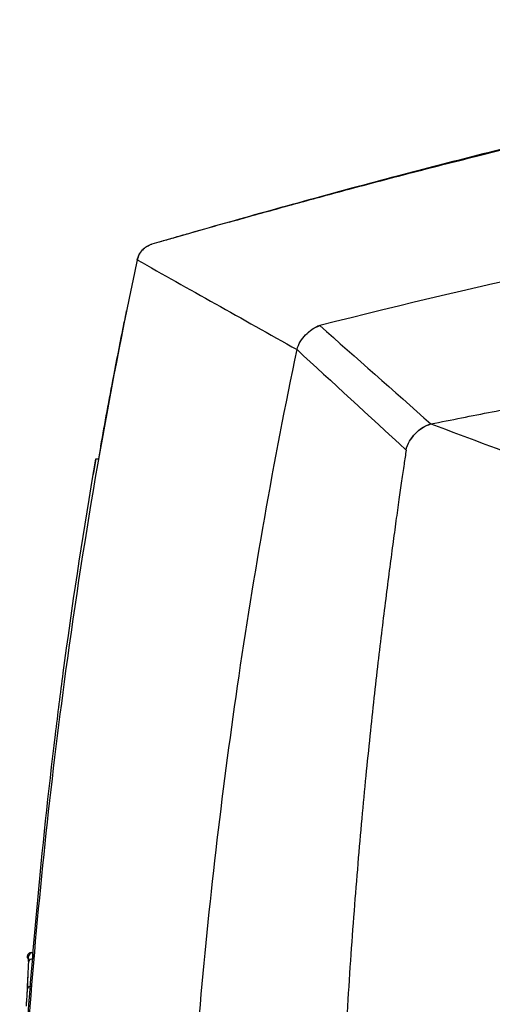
# Model space of a CAD drawing. Header units: millimetres. Extents: x 87 to 936, y -49 to 894.
# Tile 71 of 107: x 700 to 745, y 456 to 550. Entities that reach past the tile are written whole.
import ezdxf

# ---------------------------------------------------------------- set-up
doc = ezdxf.new("R2010")
doc.units = ezdxf.units.MM

msp = doc.modelspace()

# ---------------------------------------------------------------- linework, layer by layer
at = {"color": 7, "linetype": 'Continuous', "lineweight": 25}
for p, q in [((719.731, 530.992), (719.731, 530.992)), ((728.419, 521.087), (728.419, 521.087)), ((738.609, 511.54), (739.058, 511.688)), ((739.058, 511.688), (739.058, 511.688)), ((707.425, 509.634), (707.201, 508.339)), ((737.095, 510.185), (737.103, 510.198)), ((706.955, 508.339), (707.217, 508.339)), ((700.37, 460.613), (700.507, 460.576)), ((700.384, 460.799), (700.372, 460.614)), ((700.38, 460.743), (700.514, 460.744))]:
    msp.add_line(p, q, dxfattribs=at)
at = {"color": 7, "linetype": 'Continuous', "lineweight": 25, "flags": 128}
msp.add_lwpolyline([(727.273, 520.425), (727.272, 520.424), (727.27, 520.422)], dxfattribs=at)
at = {"color": 7, "linetype": 'Continuous', "lineweight": 25}
for centre, radius, start, end in [((700.913, 460.713), 0.4, 90.00823, 175.64415), ((700.838, 460.139), 0.355, 79.38855, 159.92266), ((700.716, 457.527), 0.357, 79.79793, 159.93809)]:
    msp.add_arc(centre, radius, start, end, dxfattribs=at)
for points, knots in [([(719.731, 530.992), (720.464, 531.198), (721.958, 531.618), (724.24, 532.252), (726.603, 532.902), (729.048, 533.566), (732.513, 534.496), (737.308, 535.757), (743.956, 537.446), (751.45, 539.265), (759.414, 541.089), (768.859, 543.117), (779.506, 545.197), (788.981, 546.813), (795.658, 547.837), (799.839, 548.439), (803.935, 548.991), (807.946, 549.492), (811.871, 549.949), (814.461, 550.22), (815.741, 550.354)], [0, 0, 0, 0, 0.023316, 0.047472, 0.072469, 0.098308, 0.124992, 0.182222, 0.249982, 0.334822, 0.418134, 0.499916, 0.630338, 0.749929, 0.793915, 0.836981, 0.879125, 0.920344, 0.960636, 1, 1, 1, 1]), ([(780.9, 545.638), (780.224, 545.512), (778.862, 545.256), (776.803, 544.859), (774.711, 544.448), (772.586, 544.022), (770.429, 543.581), (768.24, 543.124), (764.36, 542.299), (758.645, 541.034), (752.446, 539.582), (747.36, 538.343), (743.551, 537.392), (739.682, 536.403), (735.687, 535.36), (731.752, 534.31), (727.687, 533.206), (723.745, 532.119), (721.026, 531.356), (719.731, 530.992)], [0, 0, 0, 0, 0.032812, 0.066175, 0.100087, 0.134548, 0.169557, 0.205113, 0.241215, 0.358747, 0.484201, 0.544766, 0.608286, 0.67131, 0.735114, 0.805075, 0.865436, 0.935859, 1, 1, 1, 1]), ([(719.731, 530.991), (719.095, 530.811), (717.858, 530.462), (716.129, 529.969), (714.6, 529.532), (713.367, 529.176), (712.626, 528.963), (712.322, 528.875)], [0, 0, 0, 0, 0.257487, 0.499999, 0.699997, 0.876476, 1, 1, 1, 1]), ([(719.731, 530.992), (718.46, 530.633), (715.991, 529.935), (713.524, 529.226), (712.327, 528.882)], [0, 0, 0, 0, 0.514573, 1, 1, 1, 1]), ([(712.322, 528.875), (712.289, 528.865), (712.217, 528.843), (712.101, 528.798), (711.97, 528.737), (711.792, 528.636), (711.602, 528.498), (711.411, 528.315), (711.246, 528.114), (711.106, 527.888), (711.008, 527.668), (710.953, 527.497), (710.932, 527.405), (710.924, 527.372)], [0, 0, 0, 0, 0.047848, 0.105419, 0.172709, 0.249737, 0.389086, 0.499359, 0.61855, 0.749748, 0.869446, 0.952877, 1, 1, 1, 1]), ([(710.926, 527.38), (711.002, 527.731), (711.173, 528.063), (711.663, 528.588), (711.982, 528.782), (712.327, 528.882)], [0, 0, 0, 0, 0.5, 0.5, 1, 1, 1, 1]), ([(739.058, 511.688), (740.034, 511.882), (741.991, 512.272), (744.936, 512.849), (747.897, 513.423), (750.875, 513.993), (753.868, 514.557), (756.879, 515.117), (759.905, 515.67), (762.949, 516.217), (766.009, 516.756), (769.086, 517.289), (772.179, 517.813), (775.289, 518.328), (778.417, 518.834), (781.561, 519.33), (785.02, 519.862), (788.802, 520.424), (792.916, 521.012), (797.072, 521.581), (801.271, 522.129), (805.512, 522.655), (809.795, 523.156), (814.121, 523.632), (818.489, 524.081), (822.899, 524.5), (827.351, 524.89), (830.335, 525.122), (831.833, 525.238)], [0, 0, 0, 0, 0.031873, 0.063902, 0.096089, 0.128432, 0.160933, 0.193591, 0.226407, 0.25938, 0.292512, 0.325802, 0.35925, 0.392857, 0.426623, 0.460547, 0.494631, 0.538499, 0.582781, 0.627478, 0.672588, 0.718114, 0.764055, 0.810412, 0.857185, 0.904374, 0.951979, 1, 1, 1, 1]), ([(707.43, 509.548), (707.63, 510.659), (708.033, 512.904), (708.721, 516.554), (709.282, 519.425), (709.632, 521.163), (709.699, 521.497)], [0, 0, 0, 0, 0.27852, 0.56254, 0.916073, 1, 1, 1, 1]), ([(727.287, 520.409), (727.411, 520.528), (727.735, 520.838), (728.158, 520.992), (728.419, 521.087)], [0, 0, 0, 0, 0.384555, 1, 1, 1, 1]), ([(728.419, 521.087), (728.352, 521.068), (728.22, 521.03), (728.093, 520.974), (728.03, 520.946)], [0, 0, 0, 0, 0.501032, 1, 1, 1, 1]), ([(737.108, 510.175), (737.247, 510.371), (737.56, 510.812), (738.204, 511.383), (738.773, 511.586), (739.058, 511.688)], [0, 0, 0, 0, 0.285614, 0.643116, 1, 1, 1, 1]), ([(736.678, 509.189), (736.611, 508.737), (736.465, 507.758), (736.235, 506.177), (735.976, 504.372), (735.692, 502.34), (735.384, 500.084), (735.055, 497.601), (734.707, 494.892), (734.344, 491.957), (733.968, 488.794), (733.584, 485.405), (733.195, 481.788), (732.804, 477.943), (732.418, 473.871), (732.039, 469.569), (731.674, 465.04), (731.325, 460.281), (731.12, 457.031), (731.016, 455.369)], [0, 0, 0, 0, 0.025324, 0.054836, 0.088535, 0.126422, 0.168497, 0.214759, 0.265209, 0.319846, 0.37867, 0.441681, 0.50888, 0.580265, 0.655837, 0.735597, 0.819544, 0.907678, 1, 1, 1, 1]), ([(706.955, 508.339), (706.912, 508.089), (706.826, 507.589), (706.741, 507.089), (706.699, 506.839)], [0, 0, 0, 0, 0.4998678, 1, 1, 1, 1]), ([(699.659, 442.413), (699.775, 444.584), (700.546, 457.797), (701.931, 472.961), (703.576, 485.905), (703.837, 487.873)], [0.000229, 0.000229, 0.000229, 0.000229, 2.377708, 14.478177, 16.649708, 16.649708, 16.649708, 16.649708]), ([(700.386, 460.613), (700.381, 460.613), (700.337, 460.613), (700.426, 460.613), (700.504, 460.613)], [0, 0, 0, 0, 0.11991, 1, 1, 1, 1]), ([(700.779, 461.113), (700.731, 461.108), (700.631, 461.098), (700.501, 461.013), (700.407, 460.89), (700.389, 460.791), (700.38, 460.743)], [0, 0, 0, 0, 0.241074, 0.500015, 0.758947, 1, 1, 1, 1]), ([(700.506, 460.589), (700.507, 460.58), (700.511, 460.555), (700.507, 460.404), (700.499, 460.237), (700.495, 460.167)], [0, 0, 0, 0, 0.238264, 0.67812, 1, 1, 1, 1]), ([(700.505, 460.261), (700.506, 460.285), (700.509, 460.333), (700.512, 460.399), (700.515, 460.471), (700.517, 460.544), (700.519, 460.612), (700.519, 460.668), (700.519, 460.71), (700.517, 460.738), (700.515, 460.742), (700.514, 460.744)], [0, 0, 0, 0, 0.080849, 0.163881, 0.249619, 0.374066, 0.499975, 0.625734, 0.749974, 0.87761, 1, 1, 1, 1]), ([(700.779, 461.113), (700.78, 461.113), (700.782, 461.113), (700.799, 461.113), (700.826, 461.113), (700.862, 461.113), (700.896, 461.113), (700.913, 461.113)], [0, 0, 0, 0, 0.19998, 0.399964, 0.599959, 0.799969, 1, 1, 1, 1]), ([(700.913, 461.113), (700.913, 461.112), (700.915, 461.11), (700.916, 461.096), (700.917, 461.072), (700.918, 461.04), (700.918, 460.999), (700.917, 460.949), (700.916, 460.892), (700.915, 460.826), (700.913, 460.753), (700.91, 460.672), (700.907, 460.584), (700.905, 460.52), (700.904, 460.488)], [0, 0, 0, 0, 0.078693, 0.158794, 0.240217, 0.322818, 0.406413, 0.490786, 0.575696, 0.660896, 0.746138, 0.831192, 0.915861, 1, 1, 1, 1]), ([(700.495, 460.167), (700.485, 459.963), (700.474, 459.758), (700.464, 459.554), (700.447, 459.221), (700.431, 458.889), (700.416, 458.556), (700.4, 458.223), (700.385, 457.89), (700.371, 457.557)], [0, 0, 0, 0, 0.0008, 0.0008, 0.0008, 0.002104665, 0.002104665, 0.002104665, 0.00340934, 0.00340934, 0.00340934, 0.00340934]), ([(700.38, 457.649), (700.375, 457.535), (700.369, 457.408), (700.353, 457.132), (700.344, 456.987), (700.324, 456.692), (700.314, 456.545), (700.292, 456.261), (700.281, 456.127), (700.27, 456.006)], [0, 0, 0, 0, 0.25, 0.25, 0.5, 0.5, 0.75, 0.75, 1, 1, 1, 1]), ([(700.371, 457.557), (700.369, 457.508), (700.364, 457.406), (700.355, 457.241), (700.34, 456.984), (700.323, 456.727), (700.301, 456.424), (700.29, 456.282), (700.28, 456.172)], [0, 0, 0, 0, 0.210371, 0.420741, 0.631112, 1.157038, 1.262223, 1.682965, 1.682965, 1.682965, 1.682965])]:
    msp.add_open_spline(points, degree=3, knots=knots, dxfattribs=at)
for points in [[(826.074, 537.958), (809.625, 536.283), (776.832, 531.967), (744.423, 525.2), (728.419, 521.087)], [(712.327, 528.882), (712.326, 528.879), (712.324, 528.876), (712.322, 528.873)], [(710.924, 527.372), (708.131, 514.362), (705.857, 501.243), (704.064, 488.056)], [(710.926, 527.38), (710.925, 527.377), (710.925, 527.375), (710.924, 527.372)], [(710.924, 527.372), (715.771, 524.656), (720.951, 521.752), (726.229, 518.795)], [(709.699, 521.497), (709.767, 521.832), (709.836, 522.168), (709.904, 522.503)], [(726.229, 518.795), (726.285, 519.064), (726.515, 519.575), (727.029, 520.223), (727.653, 520.768), (728.152, 521.019), (728.419, 521.087)], [(728.419, 521.087), (731.858, 518.049), (735.454, 514.872), (739.058, 511.688)], [(720.529, 486.594), (722.1, 497.38), (724.002, 508.124), (726.229, 518.795)], [(726.229, 518.795), (729.576, 515.717), (733.135, 512.446), (736.678, 509.189)], [(736.678, 509.189), (736.722, 509.487), (736.965, 510.055), (737.526, 510.763), (738.209, 511.362), (738.763, 511.629), (739.058, 511.688)], [(739.058, 511.688), (742.722, 510.32), (746.568, 508.884), (750.474, 507.425)], [(706.699, 506.839), (706.783, 507.339), (706.869, 507.839), (706.955, 508.339)], [(703.837, 487.873), (704.679, 494.212), (705.631, 500.535), (706.699, 506.839)], [(704.064, 488.056), (702.568, 477.054), (701.407, 466.006), (700.557, 454.936)], [(716.882, 455.168), (717.792, 465.675), (719.008, 476.157), (720.529, 486.594)], [(700.505, 460.261), (700.459, 459.391), (700.418, 458.52), (700.38, 457.649)]]:
    msp.add_open_spline(points, degree=3, dxfattribs=at)

doc.saveas('drawing.dxf')
